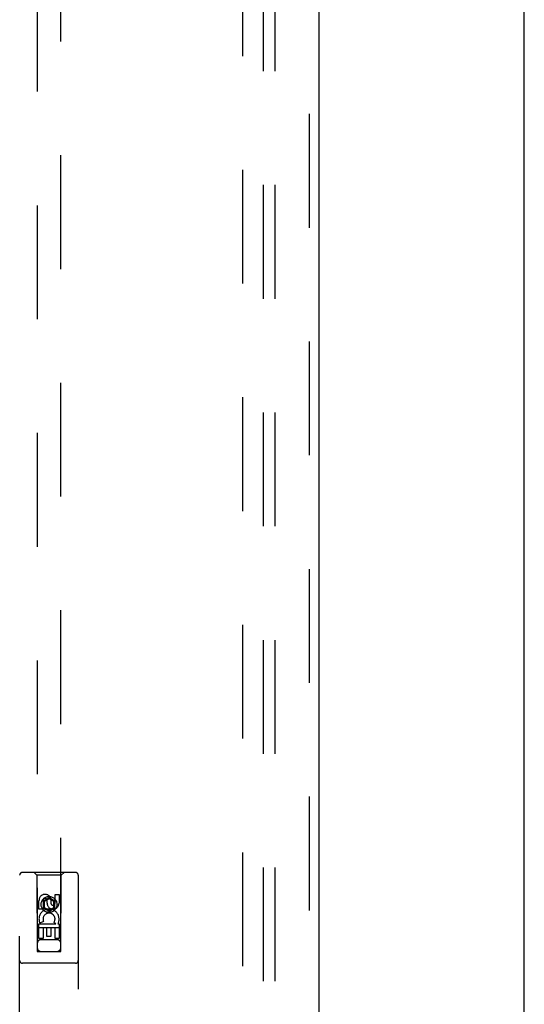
# Model space of a CAD drawing. Header units: inches. Extents: x 0 to 220, y 0 to 142.
# Tile 9 of 23: x 103 to 108, y 57 to 67. Entities that reach past the tile are written whole.
import ezdxf

# ---------------------------------------------------------------- set-up
doc = ezdxf.new("R2010")
doc.units = ezdxf.units.IN
doc.header["$LTSCALE"] = 12.10825
doc.header["$MEASUREMENT"] = 0
doc.linetypes.add('HIDDEN', pattern=[0.2, 0.1, -0.1])
doc.layers.get('0').update_dxf_attribs({"linetype": 'CONTINUOUS'})
for name, color, linetype in [('DEFAULT_2', 8, 'HIDDEN'), ('DOOR_ASSEMBLY', 7, 'CONTINUOUS'), ('SUBPANEL', 7, 'CONTINUOUS')]:
    doc.layers.add(name, color=color, linetype=linetype)

msp = doc.modelspace()

# ---------------------------------------------------------------- linework, layer by layer
at = {"color": 3, "linetype": 'Continuous'}
msp.add_line((108.169, 8.398), (108.169, 98.19), dxfattribs=at)
at = {"layer": 'DEFAULT_2', "color": 8, "linetype": 'HIDDEN'}
msp.add_line((105.169, 94.846), (105.169, 15.742), dxfattribs=at)
at = {"layer": 'DOOR_ASSEMBLY', "color": 8, "linetype": 'HIDDEN'}
for p, q in [((105.878, 95.44), (105.878, 15.148)), ((102.982, 94.467), (102.982, 57.465)), ((103.232, 57.465), (103.232, 94.467)), ((102.794, 56.419), (102.794, 58.277)), ((103.389, 58.307), (102.824, 58.307)), ((102.977, 58.277), (102.947, 58.307)), ((103.237, 58.277), (102.977, 58.277)), ((102.977, 58.277), (102.98, 57.467)), ((103.233, 57.467), (103.237, 58.277)), ((103.237, 58.277), (103.267, 58.307)), ((103.419, 58.277), (103.419, 56.419)), ((103.171, 58.073), (103.214, 58.073)), ((103.171, 57.981), (103.171, 58.073)), ((103.214, 58.073), (103.214, 57.981)), ((103, 57.917), (103, 58.009)), ((103.043, 58.009), (103.043, 57.917)), ((103.107, 58.039), (103.044, 58.003)), ((103.044, 58.003), (103.054, 57.997)), ((103.044, 58.003), (103.044, 57.93)), ((103.107, 58.027), (103.054, 57.997)), ((103.054, 57.997), (103.054, 57.936)), ((103.087, 57.981), (103.087, 58.009)), ((103.169, 58.003), (103.107, 58.039)), ((103.107, 58.039), (103.107, 58.027)), ((103.159, 57.997), (103.107, 58.027)), ((103.128, 58.023), (103.128, 57.977)), ((103.169, 58.003), (103.159, 57.997)), ((103.159, 57.936), (103.159, 57.997)), ((103.169, 57.93), (103.169, 58.003)), ((103.043, 57.917), (103, 57.917)), ((103.044, 57.93), (103.054, 57.936)), ((103.044, 57.93), (103.107, 57.894)), ((103.054, 57.936), (103.107, 57.906)), ((103.107, 57.906), (103.159, 57.936)), ((103.107, 57.894), (103.169, 57.93)), ((103.107, 57.894), (103.107, 57.906)), ((103.169, 57.93), (103.159, 57.936)), ((103, 57.761), (103.178, 57.761)), ((103, 57.605), (103, 57.761)), ((103.048, 57.785), (103.009, 57.768)), ((103.178, 57.761), (103.159, 57.774)), ((103.203, 57.764), (103.201, 57.761)), ((103.201, 57.761), (103.214, 57.761)), ((103.214, 57.761), (103.214, 57.605)), ((103.235, 57.717), (102.979, 57.717)), ((103.085, 57.718), (103.043, 57.718)), ((103.043, 57.718), (103.043, 57.605)), ((103.085, 57.626), (103.085, 57.718)), ((103.171, 57.718), (103.128, 57.718)), ((103.128, 57.718), (103.128, 57.626)), ((103.171, 57.605), (103.171, 57.718)), ((103.043, 57.605), (103, 57.605)), ((103.192, 57.592), (103.022, 57.592)), ((103.128, 57.626), (103.085, 57.626)), ((103.214, 57.605), (103.171, 57.605)), ((102.98, 57.467), (103.233, 57.467)), ((102.983, 57.468), (102.984, 57.468)), ((102.984, 57.468), (102.989, 57.468)), ((102.989, 57.465), (102.984, 57.465)), ((102.989, 57.468), (103.002, 57.468)), ((103.002, 57.465), (102.989, 57.465)), ((103.002, 57.468), (103.223, 57.468)), ((103.002, 57.465), (103.212, 57.465)), ((103.225, 57.465), (103.212, 57.465)), ((103.223, 57.468), (103.229, 57.468)), ((103.23, 57.465), (103.225, 57.465)), ((103.231, 57.465), (103.23, 57.465)), ((103.389, 57.342), (102.824, 57.342))]:
    msp.add_line(p, q, dxfattribs=at)
at = {"layer": 'DOOR_ASSEMBLY', "color": 3, "linetype": 'Continuous'}
msp.add_line((105.982, 95.44), (105.982, 15.148), dxfattribs=at)
at = {"layer": 'DOOR_ASSEMBLY', "color": 8, "linetype": 'HIDDEN'}
for points in [[(102.982, 57.468), (102.982, 57.468), (102.982, 57.468), (102.983, 57.468)], [(102.984, 57.465), (102.983, 57.465), (102.982, 57.465), (102.982, 57.465), (102.982, 57.465)], [(103.229, 57.468), (103.23, 57.468), (103.231, 57.468), (103.232, 57.468), (103.232, 57.468), (103.232, 57.468)], [(103.232, 57.465), (103.232, 57.465), (103.232, 57.465), (103.231, 57.465)]]:
    msp.add_lwpolyline(points, dxfattribs=at)
for radius in [0.085, 0.0845]:
    msp.add_circle((103.107, 57.967), radius, dxfattribs=at)
for centre, radius, start, end in [((102.824, 58.277), 0.03, 90, 180), ((103.389, 58.277), 0.03, 0, 90), ((103.065, 58.01), 0.0644, 12.2995, 180.0775), ((103.065, 58.009), 0.0219, 359.9011, 180), ((103.15, 57.981), 0.0635, 180, 360), ((103.149, 57.981), 0.0219, 190.307, 360), ((103.107, 57.811), 0.107, 334.2636, 203.4027), ((103.107, 57.811), 0.0639, 324.8895, 203.4026), ((103.022, 57.552), 0.04, 90, 180), ((103.192, 57.552), 0.04, 0, 90), ((103.022, 57.507), 0.04, 180, 270), ((103.192, 57.507), 0.04, 270, 360), ((102.824, 57.372), 0.03, 180, 270), ((103.389, 57.372), 0.03, 270, 360)]:
    msp.add_arc(centre, radius, start, end, dxfattribs=at)
at = {"layer": 'SUBPANEL', "color": 8, "linetype": 'HIDDEN'}
for p, q in [((105.388, 92.263), (105.388, 18.326)), ((105.513, 92.263), (105.513, 18.326))]:
    msp.add_line(p, q, dxfattribs=at)

doc.saveas('drawing.dxf')
